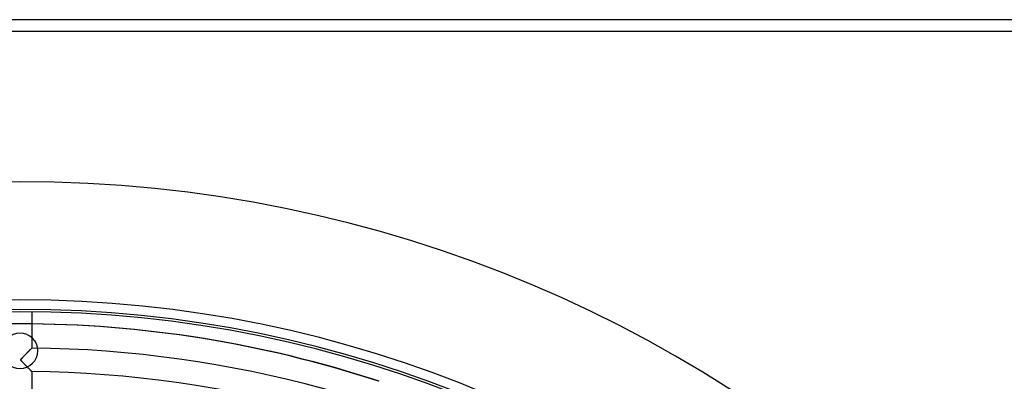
# Model space of a CAD drawing. Header units: millimetres. Extents: x -625 to 625, y -625 to 625.
# Tile 58 of 59: x 0 to 416, y 472 to 625. Entities that reach past the tile are written whole.
import ezdxf

# ---------------------------------------------------------------- set-up
doc = ezdxf.new("R2010")
doc.units = ezdxf.units.MM
doc.layers.add('HIDDEN', color=7, linetype='Continuous')
doc.layers.add('THICK', color=7, linetype='Continuous')

msp = doc.modelspace()

# ---------------------------------------------------------------- linework, layer by layer
at = {"layer": 'HIDDEN'}
for p, q in [((620, 620), (-620, 620)), ((5, 501.48), (5, 486.14)), ((0.31, 496.37), (0, 496.37)), ((0, 492.5), (0, 492.5)), ((1.39, 482.53), (1.62, 482.76)), ((1.68, 482.82), (1.45, 482.59)), ((1.62, 482.76), (1.87, 483.01)), ((1.91, 483.06), (1.68, 482.82)), ((1.87, 483.01), (2.12, 483.26)), ((2.15, 483.3), (1.91, 483.06)), ((2.12, 483.26), (2.37, 483.51)), ((2.38, 483.53), (2.15, 483.3)), ((2.37, 483.51), (2.61, 483.75)), ((2.62, 483.77), (2.38, 483.53)), ((2.61, 483.75), (2.84, 483.99)), ((2.85, 484), (2.62, 483.77)), ((2.84, 483.99), (3.06, 484.21)), ((3.08, 484.22), (2.85, 484)), ((3.06, 484.21), (3.28, 484.42)), ((3.3, 484.45), (3.08, 484.22)), ((3.28, 484.42), (3.48, 484.63)), ((3.51, 484.66), (3.3, 484.45)), ((3.48, 484.63), (3.68, 484.82)), ((3.72, 484.87), (3.51, 484.66)), ((3.68, 484.82), (3.86, 485.01)), ((3.92, 485.06), (3.72, 484.87)), ((3.86, 485.01), (4.03, 485.18)), ((4.1, 485.25), (3.92, 485.06)), ((4.03, 485.18), (4.19, 485.34)), ((4.27, 485.42), (4.1, 485.25)), ((4.19, 485.34), (4.34, 485.48)), ((4.43, 485.58), (4.27, 485.42)), ((4.34, 485.48), (4.47, 485.61)), ((4.58, 485.72), (4.43, 485.58)), ((4.47, 485.61), (4.59, 485.73)), ((4.7, 485.84), (4.58, 485.72)), ((4.59, 485.73), (4.69, 485.83)), ((4.69, 485.83), (4.78, 485.92)), ((4.81, 485.95), (4.7, 485.84)), ((4.78, 485.92), (4.86, 486)), ((4.89, 486.03), (4.81, 485.95)), ((4.86, 486), (4.92, 486.06)), ((4.95, 486.09), (4.89, 486.03)), ((4.92, 486.06), (4.96, 486.1)), ((4.99, 486.13), (4.95, 486.09)), ((4.96, 486.1), (4.99, 486.13)), ((4.99, 486.13), (5, 486.14)), ((5, 486.14), (4.99, 486.13)), ((0.32, 481.25), (0.35, 481.33)), ((0.33, 481.27), (0.32, 481.19)), ((0.32, 481.17), (0.32, 481.25)), ((0.32, 481.19), (0.32, 481.1)), ((0.33, 481.09), (0.32, 481.17)), ((0.32, 481.1), (0.35, 481.02)), ((0.37, 481.36), (0.33, 481.27)), ((0.36, 481), (0.33, 481.09)), ((0.35, 481.33), (0.4, 481.42)), ((0.35, 481.02), (0.4, 480.93)), ((0.41, 480.91), (0.36, 481)), ((0.43, 481.47), (0.37, 481.36)), ((0.4, 481.42), (0.47, 481.52)), ((0.4, 480.93), (0.47, 480.82)), ((0.48, 480.81), (0.41, 480.91)), ((0.53, 481.6), (0.43, 481.47)), ((0.47, 481.52), (0.56, 481.63)), ((0.47, 480.82), (0.56, 480.71)), ((0.56, 480.71), (0.48, 480.81)), ((0.66, 481.75), (0.53, 481.6)), ((0.56, 481.63), (0.67, 481.77)), ((0.66, 480.6), (0.56, 480.71)), ((0.56, 480.71), (0.66, 480.6)), ((0.82, 481.93), (0.66, 481.75)), ((0.77, 480.48), (0.66, 480.6)), ((0.66, 480.6), (0.76, 480.48)), ((0.67, 481.77), (0.82, 481.93)), ((0.76, 480.48), (0.89, 480.34)), ((0.89, 480.34), (0.77, 480.48)), ((1.01, 482.13), (0.82, 481.93)), ((0.82, 481.93), (0.99, 482.11)), ((1.03, 480.19), (0.89, 480.34)), ((0.89, 480.34), (1.03, 480.19)), ((0.99, 482.11), (1.18, 482.31)), ((1.23, 482.36), (1.01, 482.13)), ((1.18, 480.03), (1.03, 480.19)), ((1.03, 480.19), (1.19, 480.02)), ((1.18, 482.31), (1.39, 482.53)), ((1.34, 479.87), (1.18, 480.03)), ((1.19, 480.02), (1.37, 479.84)), ((1.45, 482.59), (1.23, 482.36)), ((1.51, 479.69), (1.34, 479.87)), ((1.37, 479.84), (1.55, 479.65)), ((1.69, 479.52), (1.51, 479.69)), ((1.55, 479.65), (1.75, 479.45)), ((1.86, 479.34), (1.69, 479.52)), ((1.75, 479.45), (1.95, 479.25)), ((2.02, 479.17), (1.86, 479.34)), ((1.95, 479.25), (2.16, 479.03)), ((2.19, 479), (2.02, 479.17)), ((2.16, 479.03), (2.37, 478.82)), ((2.36, 478.83), (2.19, 479)), ((2.52, 478.66), (2.36, 478.83)), ((2.37, 478.82), (2.58, 478.61)), ((2.68, 478.5), (2.52, 478.66)), ((2.58, 478.61), (2.78, 478.4)), ((2.84, 478.34), (2.68, 478.5)), ((0, 477.5), (0, 477.5)), ((2.78, 478.4), (2.98, 478.2)), ((3, 478.18), (2.84, 478.34)), ((2.98, 478.2), (3.17, 478.01)), ((3.16, 478.03), (3, 478.18)), ((3.31, 477.87), (3.16, 478.03)), ((3.17, 478.01), (3.35, 477.83)), ((3.45, 477.72), (3.31, 477.87)), ((3.35, 477.83), (3.52, 477.66)), ((3.6, 477.58), (3.45, 477.72)), ((3.52, 477.66), (3.69, 477.49)), ((3.73, 477.44), (3.6, 477.58)), ((3.69, 477.49), (3.84, 477.33)), ((3.87, 477.3), (3.73, 477.44)), ((3.84, 477.33), (3.99, 477.18)), ((4, 477.17), (3.87, 477.3)), ((3.99, 477.18), (4.14, 477.03)), ((4.12, 477.05), (4, 477.17)), ((4.24, 476.93), (4.12, 477.05)), ((4.14, 477.03), (4.27, 476.89)), ((4.35, 476.81), (4.24, 476.93)), ((4.27, 476.89), (4.4, 476.77)), ((4.46, 476.71), (4.35, 476.81)), ((4.4, 476.77), (4.52, 476.65)), ((4.56, 476.61), (4.46, 476.71)), ((4.52, 476.65), (4.62, 476.54)), ((4.64, 476.52), (4.56, 476.61)), ((4.62, 476.54), (4.72, 476.44)), ((4.72, 476.44), (4.64, 476.52)), ((4.8, 476.37), (4.72, 476.44)), ((4.72, 476.44), (4.8, 476.36)), ((4.86, 476.3), (4.8, 476.37)), ((4.8, 476.36), (4.87, 476.29)), ((4.91, 476.25), (4.86, 476.3)), ((4.87, 476.29), (4.93, 476.23)), ((4.95, 476.21), (4.91, 476.25)), ((4.93, 476.23), (4.97, 476.19)), ((4.98, 476.18), (4.95, 476.21)), ((4.97, 476.19), (4.99, 476.17)), ((4.99, 476.16), (4.98, 476.18)), ((4.99, 476.17), (5, 476.16)), ((5, 476.16), (4.99, 476.16)), ((5, 476.16), (5, 460.81))]:
    msp.add_line(p, q, dxfattribs=at)
for radius, start, end in [(556.5, 0, 180), (506.5, 0, 180), (501.5, 0, 180), (486.17, 31.1893, 89.4108), (476.19, 31.2016, 89.3984)]:
    msp.add_arc((0, 0), radius, start, end, dxfattribs=at)
for centre, major_axis, start_param, end_param in [((0, 0), (0, -496.37), 3.141593, 3.455752), ((0.31, 0), (0, 496.37), 0, 0.314159), ((0, 0), (0, -496.37), 2.827433, 3.141593), ((0.31, 0), (0, 496.37), -0.314159, 0)]:
    msp.add_ellipse(centre, major_axis=major_axis, ratio=0.987688, start_param=start_param, end_param=end_param, dxfattribs=at)
at = {"layer": 'THICK'}
for p, q in [((620, 625), (-620, 625)), ((620, 620), (-620, 620))]:
    msp.add_line(p, q, dxfattribs=at)
for centre, radius, start, end in [((0, 0), 502.5, 0, 180), ((0, 485), 7.5, 90, 270), ((0, 485), 7.5, 270, 90)]:
    msp.add_arc(centre, radius, start, end, dxfattribs=at)

doc.saveas('drawing.dxf')
